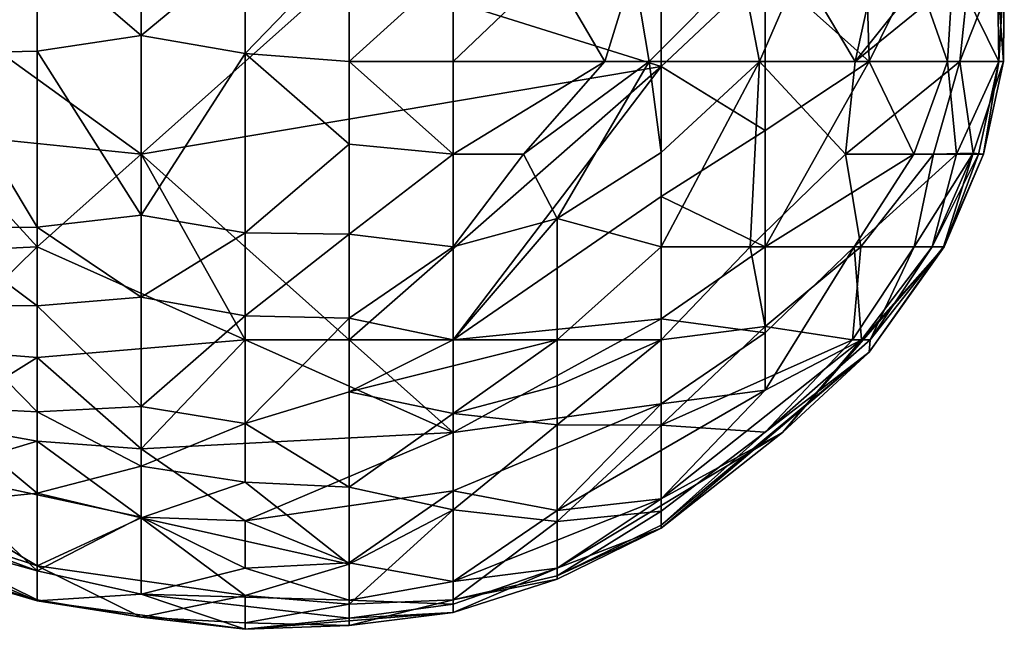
# Model space of a CAD drawing. Extents: x -1.05 to 1.05, y -0.36 to 0.36.
# Tile 223 of 226: x 0.9955 to 1.05, y 0.0547 to 0.0884. Entities that reach past the tile are written whole.
import ezdxf

# ---------------------------------------------------------------- set-up
doc = ezdxf.new("R2010")
doc.units = 0

msp = doc.modelspace()

# ---------------------------------------------------------------- linework, layer by layer
for points in [[(1.002209, 0.096815, 0.804687), (0.99645, 0.092452, 0.799772), (1.002209, 0.087506, 0.789942)], [(1.002209, 0.087506, 0.789942), (1.007968, 0.092284, 0.794857), (1.002209, 0.096815, 0.804687)], [(1.038684, 0.09121, 0.735878), (1.041738, 0.086076, 0.721134), (1.043989, 0.096343, 0.721134)], [(1.043989, 0.096343, 0.721134), (1.041738, 0.086076, 0.721134), (1.045851, 0.09121, 0.711304)], [(0.990691, 0.092178, 0.799772), (0.990691, 0.086507, 0.789942), (0.99645, 0.092452, 0.799772)], [(0.990691, 0.086507, 0.789942), (0.99645, 0.086649, 0.789942), (0.99645, 0.092452, 0.799772)], [(0.99645, 0.092452, 0.799772), (0.99645, 0.086649, 0.789942), (1.002209, 0.087506, 0.789942)], [(1.007968, 0.086521, 0.785027), (1.007968, 0.092284, 0.794857), (1.002209, 0.087506, 0.789942)], [(1.013728, 0.092462, 0.789942), (1.007968, 0.092284, 0.794857), (1.007968, 0.086521, 0.785027)], [(1.013728, 0.086076, 0.778814), (1.013728, 0.092462, 0.789942), (1.007968, 0.086521, 0.785027)], [(1.013728, 0.092462, 0.789942), (1.013728, 0.086076, 0.778814), (1.019487, 0.091296, 0.780112)], [(1.013728, 0.09121, 0.645282), (1.002209, 0.080943, 0.64965), (0.990691, 0.089262, 0.642496)], [(1.002209, 0.080943, 0.64965), (1.013728, 0.09121, 0.645282), (1.031005, 0.085791, 0.652326)], [(1.013728, 0.086076, 0.778814), (1.019487, 0.086076, 0.771071), (1.019487, 0.091296, 0.780112)], [(1.013728, 0.09121, 0.645282), (1.031005, 0.09121, 0.64851), (1.031005, 0.085791, 0.652326)], [(1.019487, 0.091296, 0.780112), (1.019487, 0.086076, 0.771071), (1.024876, 0.09121, 0.770282)], [(1.027888, 0.086076, 0.755538), (1.024876, 0.09121, 0.770282), (1.019487, 0.086076, 0.771071)], [(1.024876, 0.09121, 0.770282), (1.027888, 0.086076, 0.755538), (1.029473, 0.09121, 0.760453)], [(1.030344, 0.086076, 0.750623), (1.029473, 0.09121, 0.760453), (1.027888, 0.086076, 0.755538)], [(1.029473, 0.09121, 0.760453), (1.030344, 0.086076, 0.750623), (1.035454, 0.09121, 0.745708)], [(1.035454, 0.09121, 0.745708), (1.030344, 0.086076, 0.750623), (1.036443, 0.086076, 0.735878)], [(1.036765, 0.09121, 0.651253), (1.036765, 0.082246, 0.65724), (1.031005, 0.085791, 0.652326)], [(1.036765, 0.09121, 0.651253), (1.031005, 0.085791, 0.652326), (1.031005, 0.09121, 0.64851)], [(1.038684, 0.09121, 0.735878), (1.035454, 0.09121, 0.745708), (1.036443, 0.086076, 0.735878)], [(1.041738, 0.086076, 0.721134), (1.038684, 0.09121, 0.735878), (1.036443, 0.086076, 0.735878)], [(1.042524, 0.086076, 0.659801), (1.036765, 0.09121, 0.651253), (1.042379, 0.09121, 0.65724)], [(1.036765, 0.082246, 0.65724), (1.036765, 0.09121, 0.651253), (1.042524, 0.086076, 0.659801)], [(1.047545, 0.086076, 0.701474), (1.048069, 0.09121, 0.701474), (1.041738, 0.086076, 0.721134)], [(1.048069, 0.09121, 0.701474), (1.045851, 0.09121, 0.711304), (1.041738, 0.086076, 0.721134)], [(1.042524, 0.086076, 0.659801), (1.042379, 0.09121, 0.65724), (1.04504, 0.09121, 0.662155)], [(1.042524, 0.086076, 0.659801), (1.04504, 0.09121, 0.662155), (1.046854, 0.086076, 0.66707)], [(1.04504, 0.09121, 0.662155), (1.047164, 0.09121, 0.66707), (1.046854, 0.086076, 0.66707)], [(1.047164, 0.09121, 0.66707), (1.049702, 0.086076, 0.6769), (1.046854, 0.086076, 0.66707)], [(1.049702, 0.086076, 0.6769), (1.047164, 0.09121, 0.66707), (1.049631, 0.09121, 0.6769)], [(1.049561, 0.09121, 0.691644), (1.048069, 0.09121, 0.701474), (1.047545, 0.086076, 0.701474)], [(1.049963, 0.086076, 0.68673), (1.049561, 0.09121, 0.691644), (1.047545, 0.086076, 0.701474)], [(1.05, 0.09121, 0.68673), (1.049561, 0.09121, 0.691644), (1.049963, 0.086076, 0.68673)], [(1.049631, 0.09121, 0.6769), (1.05, 0.09121, 0.68673), (1.049702, 0.086076, 0.6769)], [(1.049702, 0.086076, 0.6769), (1.05, 0.09121, 0.68673), (1.049963, 0.086076, 0.68673)], [(1.002209, 0.080943, 0.64965), (0.990691, 0.082121, 0.647411), (0.990691, 0.089262, 0.642496)], [(0.99645, 0.086649, 0.789942), (1.002209, 0.077572, 0.770282), (1.002209, 0.087506, 0.789942)], [(1.007968, 0.086521, 0.785027), (1.002209, 0.087506, 0.789942), (1.002209, 0.077572, 0.770282)], [(0.990691, 0.086507, 0.789942), (0.99645, 0.076905, 0.770282), (0.99645, 0.086649, 0.789942)], [(0.990691, 0.076875, 0.770282), (0.99645, 0.076905, 0.770282), (0.990691, 0.086507, 0.789942)], [(0.99645, 0.076905, 0.770282), (1.002209, 0.077572, 0.770282), (0.99645, 0.086649, 0.789942)], [(1.007968, 0.076592, 0.765368), (1.007968, 0.086521, 0.785027), (1.002209, 0.077572, 0.770282)], [(1.013728, 0.081491, 0.770282), (1.013728, 0.086076, 0.778814), (1.007968, 0.086521, 0.785027)], [(1.013728, 0.081491, 0.770282), (1.007968, 0.086521, 0.785027), (1.007968, 0.076592, 0.765368)], [(1.031005, 0.085791, 0.652326), (1.013728, 0.070677, 0.658006), (1.002209, 0.080943, 0.64965)], [(1.019487, 0.080943, 0.761791), (1.013728, 0.086076, 0.778814), (1.013728, 0.081491, 0.770282)], [(1.019487, 0.086076, 0.771071), (1.013728, 0.086076, 0.778814), (1.019487, 0.080943, 0.761791)], [(1.031005, 0.085791, 0.652326), (1.019487, 0.070677, 0.659287), (1.013728, 0.070677, 0.658006)], [(1.019487, 0.080943, 0.761791), (1.023389, 0.080943, 0.755538), (1.027888, 0.086076, 0.755538)], [(1.019487, 0.080943, 0.761791), (1.027888, 0.086076, 0.755538), (1.019487, 0.086076, 0.771071)], [(1.031005, 0.078597, 0.65724), (1.019487, 0.070677, 0.659287), (1.031005, 0.085791, 0.652326)], [(1.027888, 0.086076, 0.755538), (1.023389, 0.080943, 0.755538), (1.030344, 0.086076, 0.750623)], [(1.030344, 0.086076, 0.750623), (1.023389, 0.080943, 0.755538), (1.025246, 0.077388, 0.745708)], [(1.031005, 0.081043, 0.740793), (1.030344, 0.086076, 0.750623), (1.025246, 0.077388, 0.745708)], [(1.030344, 0.086076, 0.750623), (1.031005, 0.081043, 0.740793), (1.036443, 0.086076, 0.735878)], [(1.036443, 0.086076, 0.735878), (1.031005, 0.081043, 0.740793), (1.031005, 0.07581, 0.731534)], [(1.035935, 0.07581, 0.721134), (1.036443, 0.086076, 0.735878), (1.031005, 0.07581, 0.731534)], [(1.031005, 0.085791, 0.652326), (1.036765, 0.082246, 0.65724), (1.031005, 0.078597, 0.65724)], [(1.036443, 0.086076, 0.735878), (1.035935, 0.07581, 0.721134), (1.041213, 0.080943, 0.716219)], [(1.041213, 0.080943, 0.716219), (1.041738, 0.086076, 0.721134), (1.036443, 0.086076, 0.735878)], [(1.036765, 0.082246, 0.65724), (1.042524, 0.086076, 0.659801), (1.036765, 0.075821, 0.662155)], [(1.044996, 0.080943, 0.66707), (1.036765, 0.075821, 0.662155), (1.042524, 0.086076, 0.659801)], [(1.047545, 0.086076, 0.701474), (1.041738, 0.086076, 0.721134), (1.041213, 0.080943, 0.716219)], [(1.046074, 0.080943, 0.701474), (1.047545, 0.086076, 0.701474), (1.041213, 0.080943, 0.716219)], [(1.044996, 0.080943, 0.66707), (1.042524, 0.086076, 0.659801), (1.046854, 0.086076, 0.66707)], [(1.047357, 0.080943, 0.671985), (1.044996, 0.080943, 0.66707), (1.046854, 0.086076, 0.66707)], [(1.048283, 0.081, 0.691644), (1.047545, 0.086076, 0.701474), (1.046074, 0.080943, 0.701474)], [(1.047357, 0.080943, 0.671985), (1.046854, 0.086076, 0.66707), (1.049702, 0.086076, 0.6769)], [(1.048579, 0.080943, 0.6769), (1.047357, 0.080943, 0.671985), (1.049702, 0.086076, 0.6769)], [(1.047545, 0.086076, 0.701474), (1.048283, 0.081, 0.691644), (1.049963, 0.086076, 0.68673)], [(1.048283, 0.081, 0.691644), (1.048851, 0.080943, 0.68673), (1.049963, 0.086076, 0.68673)], [(1.048579, 0.080943, 0.6769), (1.049702, 0.086076, 0.6769), (1.048851, 0.080943, 0.68673)], [(1.049702, 0.086076, 0.6769), (1.049963, 0.086076, 0.68673), (1.048851, 0.080943, 0.68673)], [(0.99645, 0.07581, 0.652297), (0.990691, 0.082121, 0.647411), (1.002209, 0.080943, 0.64965)], [(0.990691, 0.075546, 0.652326), (0.990691, 0.082121, 0.647411), (0.99645, 0.07581, 0.652297)], [(1.031005, 0.078597, 0.65724), (1.036765, 0.082246, 0.65724), (1.036765, 0.075821, 0.662155)], [(1.013728, 0.076527, 0.760453), (1.013728, 0.081491, 0.770282), (1.007968, 0.076592, 0.765368)], [(1.019487, 0.080943, 0.761791), (1.013728, 0.081491, 0.770282), (1.013728, 0.076527, 0.760453)], [(1.007968, 0.070677, 0.657166), (0.99645, 0.07581, 0.652297), (1.002209, 0.080943, 0.64965)], [(1.013728, 0.070677, 0.658006), (1.007968, 0.070677, 0.657166), (1.002209, 0.080943, 0.64965)], [(1.019487, 0.07581, 0.751971), (1.019487, 0.080943, 0.761791), (1.013728, 0.076527, 0.760453)], [(1.019487, 0.080943, 0.761791), (1.019487, 0.07581, 0.751971), (1.023389, 0.080943, 0.755538)], [(1.019487, 0.07581, 0.751971), (1.025246, 0.077388, 0.745708), (1.023389, 0.080943, 0.755538)], [(1.031005, 0.081043, 0.740793), (1.025246, 0.077388, 0.745708), (1.031005, 0.07581, 0.731534)], [(1.042058, 0.07581, 0.706389), (1.041213, 0.080943, 0.716219), (1.035935, 0.07581, 0.721134)], [(1.036765, 0.075821, 0.662155), (1.044996, 0.080943, 0.66707), (1.041695, 0.07581, 0.66707)], [(1.041213, 0.080943, 0.716219), (1.042058, 0.07581, 0.706389), (1.046074, 0.080943, 0.701474)], [(1.046003, 0.07581, 0.6769), (1.041695, 0.07581, 0.66707), (1.047357, 0.080943, 0.671985)], [(1.041695, 0.07581, 0.66707), (1.044996, 0.080943, 0.66707), (1.047357, 0.080943, 0.671985)], [(1.042058, 0.07581, 0.706389), (1.045007, 0.07581, 0.696559), (1.046074, 0.080943, 0.701474)], [(1.048283, 0.081, 0.691644), (1.046074, 0.080943, 0.701474), (1.045007, 0.07581, 0.696559)], [(1.046, 0.07581, 0.691644), (1.048283, 0.081, 0.691644), (1.045007, 0.07581, 0.696559)], [(1.048283, 0.081, 0.691644), (1.046, 0.07581, 0.691644), (1.046636, 0.07581, 0.68673)], [(1.046003, 0.07581, 0.6769), (1.047357, 0.080943, 0.671985), (1.048579, 0.080943, 0.6769)], [(1.046679, 0.07581, 0.681815), (1.046003, 0.07581, 0.6769), (1.048579, 0.080943, 0.6769)], [(1.048283, 0.081, 0.691644), (1.046636, 0.07581, 0.68673), (1.048851, 0.080943, 0.68673)], [(1.046679, 0.07581, 0.681815), (1.048851, 0.080943, 0.68673), (1.046636, 0.07581, 0.68673)], [(1.048851, 0.080943, 0.68673), (1.046679, 0.07581, 0.681815), (1.048579, 0.080943, 0.6769)], [(1.031005, 0.078597, 0.65724), (1.031005, 0.071833, 0.662155), (1.019487, 0.070677, 0.659287)], [(1.031005, 0.071833, 0.662155), (1.031005, 0.078597, 0.65724), (1.036765, 0.075821, 0.662155)], [(0.99645, 0.076905, 0.770282), (1.002209, 0.073034, 0.760453), (1.002209, 0.077572, 0.770282)], [(1.007968, 0.076592, 0.765368), (1.002209, 0.077572, 0.770282), (1.002209, 0.073034, 0.760453)], [(0.990691, 0.076875, 0.770282), (0.99645, 0.072558, 0.760453), (0.99645, 0.076905, 0.770282)], [(0.990691, 0.072569, 0.760453), (0.99645, 0.072558, 0.760453), (0.990691, 0.076875, 0.770282)], [(0.99645, 0.072558, 0.760453), (1.002209, 0.073034, 0.760453), (0.99645, 0.076905, 0.770282)], [(1.019487, 0.070677, 0.740847), (1.025246, 0.077388, 0.745708), (1.019487, 0.07581, 0.751971)], [(1.025246, 0.070677, 0.731821), (1.025246, 0.077388, 0.745708), (1.019487, 0.070677, 0.740847)], [(1.025246, 0.077388, 0.745708), (1.025246, 0.070677, 0.731821), (1.031005, 0.07581, 0.731534)], [(1.002209, 0.073034, 0.760453), (1.007968, 0.072008, 0.755538), (1.007968, 0.076592, 0.765368)], [(1.013728, 0.076527, 0.760453), (1.007968, 0.076592, 0.765368), (1.007968, 0.072008, 0.755538)], [(1.013728, 0.071867, 0.750623), (1.013728, 0.076527, 0.760453), (1.007968, 0.072008, 0.755538)], [(1.019487, 0.07581, 0.751971), (1.013728, 0.076527, 0.760453), (1.013728, 0.071867, 0.750623)], [(0.990691, 0.075546, 0.652326), (0.99645, 0.07581, 0.652297), (0.990691, 0.070149, 0.65724)], [(0.990691, 0.070149, 0.65724), (0.99645, 0.07581, 0.652297), (0.99645, 0.069695, 0.65724)], [(0.99645, 0.07581, 0.652297), (1.007968, 0.070677, 0.657166), (0.99645, 0.069695, 0.65724)], [(1.019487, 0.070677, 0.740847), (1.019487, 0.07581, 0.751971), (1.013728, 0.071867, 0.750623)], [(1.031005, 0.070677, 0.721525), (1.031005, 0.07581, 0.731534), (1.025246, 0.070677, 0.731821)], [(1.031005, 0.071833, 0.662155), (1.036765, 0.075821, 0.662155), (1.036765, 0.07106, 0.66707)], [(1.031005, 0.07581, 0.731534), (1.031005, 0.070677, 0.721525), (1.035935, 0.07581, 0.721134)], [(1.035935, 0.07581, 0.721134), (1.031005, 0.070677, 0.721525), (1.036765, 0.07141, 0.711304)], [(1.035935, 0.07581, 0.721134), (1.036765, 0.07141, 0.711304), (1.042058, 0.07581, 0.706389)], [(1.036765, 0.07106, 0.66707), (1.036765, 0.075821, 0.662155), (1.041695, 0.07581, 0.66707)], [(1.042087, 0.070677, 0.6769), (1.036765, 0.067882, 0.671985), (1.041695, 0.07581, 0.66707)], [(1.042058, 0.07581, 0.706389), (1.036765, 0.07141, 0.711304), (1.041605, 0.070677, 0.696559)], [(1.036765, 0.07106, 0.66707), (1.041695, 0.07581, 0.66707), (1.036765, 0.067882, 0.671985)], [(1.042524, 0.07, 0.68673), (1.037726, 0.065544, 0.681815), (1.046679, 0.07581, 0.681815)], [(1.042087, 0.070677, 0.6769), (1.046679, 0.07581, 0.681815), (1.037726, 0.065544, 0.681815)], [(1.041605, 0.070677, 0.696559), (1.045007, 0.07581, 0.696559), (1.042058, 0.07581, 0.706389)], [(1.041605, 0.070677, 0.696559), (1.042583, 0.070677, 0.691644), (1.045007, 0.07581, 0.696559)], [(1.046003, 0.07581, 0.6769), (1.042087, 0.070677, 0.6769), (1.041695, 0.07581, 0.66707)], [(1.046679, 0.07581, 0.681815), (1.042087, 0.070677, 0.6769), (1.046003, 0.07581, 0.6769)], [(1.042583, 0.070677, 0.691644), (1.042524, 0.07, 0.68673), (1.046636, 0.07581, 0.68673)], [(1.046636, 0.07581, 0.68673), (1.042524, 0.07, 0.68673), (1.046679, 0.07581, 0.681815)], [(1.045007, 0.07581, 0.696559), (1.042583, 0.070677, 0.691644), (1.046, 0.07581, 0.691644)], [(1.046636, 0.07581, 0.68673), (1.046, 0.07581, 0.691644), (1.042583, 0.070677, 0.691644)], [(0.990691, 0.072569, 0.760453), (0.99645, 0.066693, 0.745708), (0.99645, 0.072558, 0.760453)], [(0.990691, 0.066984, 0.745708), (0.99645, 0.066693, 0.745708), (0.990691, 0.072569, 0.760453)], [(1.002209, 0.066978, 0.745708), (1.002209, 0.073034, 0.760453), (0.99645, 0.072558, 0.760453)], [(1.002209, 0.066978, 0.745708), (0.99645, 0.072558, 0.760453), (0.99645, 0.066693, 0.745708)], [(1.007968, 0.072008, 0.755538), (1.002209, 0.073034, 0.760453), (1.002209, 0.066978, 0.745708)], [(1.002209, 0.066978, 0.745708), (1.007968, 0.066047, 0.740793), (1.007968, 0.072008, 0.755538)], [(1.013728, 0.071867, 0.750623), (1.007968, 0.072008, 0.755538), (1.007968, 0.066047, 0.740793)], [(1.007968, 0.066047, 0.740793), (1.013728, 0.067793, 0.740793), (1.013728, 0.071867, 0.750623)], [(1.019487, 0.070677, 0.740847), (1.013728, 0.071867, 0.750623), (1.013728, 0.067793, 0.740793)], [(1.019487, 0.070677, 0.659287), (1.031005, 0.071833, 0.662155), (1.019487, 0.065544, 0.663351)], [(1.019487, 0.065544, 0.663351), (1.031005, 0.071833, 0.662155), (1.031005, 0.067124, 0.66707)], [(1.031005, 0.067124, 0.66707), (1.031005, 0.071833, 0.662155), (1.036765, 0.07106, 0.66707)], [(1.031005, 0.070677, 0.721525), (1.031005, 0.065955, 0.711304), (1.036765, 0.07141, 0.711304)], [(1.041605, 0.070677, 0.696559), (1.036765, 0.07141, 0.711304), (1.031005, 0.065955, 0.711304)], [(1.031005, 0.067124, 0.66707), (1.036765, 0.07106, 0.66707), (1.036765, 0.067882, 0.671985)], [(1.007968, 0.070677, 0.657166), (1.002209, 0.064645, 0.662155), (0.99645, 0.069695, 0.65724)], [(1.019487, 0.065544, 0.663351), (1.002209, 0.064645, 0.662155), (1.007968, 0.070677, 0.657166)], [(1.013728, 0.070677, 0.658006), (1.019487, 0.065544, 0.663351), (1.007968, 0.070677, 0.657166)], [(1.025246, 0.070677, 0.731821), (1.013728, 0.067793, 0.740793), (1.019487, 0.06659, 0.730963)], [(1.025246, 0.070677, 0.731821), (1.019487, 0.070677, 0.740847), (1.013728, 0.067793, 0.740793)], [(1.019487, 0.070677, 0.659287), (1.019487, 0.065544, 0.663351), (1.013728, 0.070677, 0.658006)], [(1.025246, 0.06813, 0.726049), (1.025246, 0.070677, 0.731821), (1.019487, 0.06659, 0.730963)], [(1.031005, 0.070677, 0.721525), (1.025246, 0.06813, 0.726049), (1.025246, 0.065978, 0.721134)], [(1.031005, 0.070677, 0.721525), (1.025246, 0.070677, 0.731821), (1.025246, 0.06813, 0.726049)], [(1.031005, 0.065955, 0.711304), (1.031005, 0.070677, 0.721525), (1.025246, 0.065978, 0.721134)], [(1.036765, 0.065562, 0.696559), (1.041605, 0.070677, 0.696559), (1.031005, 0.065955, 0.711304)], [(1.031005, 0.061874, 0.6769), (1.042087, 0.070677, 0.6769), (1.037726, 0.065544, 0.681815)], [(1.036765, 0.067882, 0.671985), (1.042087, 0.070677, 0.6769), (1.031005, 0.061874, 0.6769)], [(1.036765, 0.065562, 0.696559), (1.042524, 0.07, 0.68673), (1.042583, 0.070677, 0.691644)], [(1.036765, 0.065562, 0.696559), (1.042583, 0.070677, 0.691644), (1.041605, 0.070677, 0.696559)], [(0.990691, 0.066103, 0.662155), (0.990691, 0.070149, 0.65724), (0.99645, 0.069695, 0.65724)], [(1.031005, 0.060414, 0.691644), (1.042524, 0.07, 0.68673), (1.036765, 0.065562, 0.696559)], [(1.031005, 0.060414, 0.691644), (1.031005, 0.060255, 0.68673), (1.042524, 0.07, 0.68673)], [(1.042524, 0.07, 0.68673), (1.031005, 0.060255, 0.68673), (1.037726, 0.065544, 0.681815)], [(0.990691, 0.066103, 0.662155), (0.99645, 0.069695, 0.65724), (0.99645, 0.065073, 0.662155)], [(0.99645, 0.069695, 0.65724), (1.002209, 0.064645, 0.662155), (0.99645, 0.065073, 0.662155)], [(1.013728, 0.06252, 0.726049), (1.013728, 0.067793, 0.740793), (1.007968, 0.066047, 0.740793)], [(1.019487, 0.06659, 0.730963), (1.013728, 0.067793, 0.740793), (1.013728, 0.06252, 0.726049)], [(1.025246, 0.065978, 0.721134), (1.025246, 0.06813, 0.726049), (1.019487, 0.06659, 0.730963)], [(1.025246, 0.061238, 0.671985), (1.031005, 0.067124, 0.66707), (1.036765, 0.067882, 0.671985)], [(1.031005, 0.061874, 0.6769), (1.025246, 0.061238, 0.671985), (1.036765, 0.067882, 0.671985)], [(1.019487, 0.06232, 0.66707), (1.031005, 0.067124, 0.66707), (1.025246, 0.061238, 0.671985)], [(1.031005, 0.067124, 0.66707), (1.019487, 0.06232, 0.66707), (1.019487, 0.065544, 0.663351)], [(0.990691, 0.061605, 0.726049), (0.99645, 0.062183, 0.730963), (0.990691, 0.066984, 0.745708)], [(0.99645, 0.066693, 0.745708), (0.990691, 0.066984, 0.745708), (0.99645, 0.062183, 0.730963)], [(1.002209, 0.066978, 0.745708), (0.99645, 0.066693, 0.745708), (1.002209, 0.063688, 0.735878)], [(1.002209, 0.063688, 0.735878), (0.99645, 0.066693, 0.745708), (0.99645, 0.062183, 0.730963)], [(1.002209, 0.063688, 0.735878), (1.007968, 0.066047, 0.740793), (1.002209, 0.066978, 0.745708)], [(1.019487, 0.06126, 0.716219), (1.019487, 0.06659, 0.730963), (1.013728, 0.06252, 0.726049)], [(1.025246, 0.065978, 0.721134), (1.019487, 0.06659, 0.730963), (1.019487, 0.06126, 0.716219)], [(0.990691, 0.066103, 0.662155), (0.99645, 0.065073, 0.662155), (0.990691, 0.063339, 0.66707)], [(1.002209, 0.063688, 0.735878), (1.007968, 0.062806, 0.730963), (1.007968, 0.066047, 0.740793)], [(1.013728, 0.06252, 0.726049), (1.007968, 0.066047, 0.740793), (1.007968, 0.062806, 0.730963)], [(1.025246, 0.060627, 0.706389), (1.025246, 0.065978, 0.721134), (1.019487, 0.06126, 0.716219)], [(1.025246, 0.065978, 0.721134), (1.025246, 0.060627, 0.706389), (1.031005, 0.065955, 0.711304)], [(1.002209, 0.064645, 0.662155), (1.019487, 0.065544, 0.663351), (1.007968, 0.060667, 0.66707)], [(1.007968, 0.060667, 0.66707), (1.019487, 0.065544, 0.663351), (1.019487, 0.06232, 0.66707)], [(1.031005, 0.065955, 0.711304), (1.025246, 0.060627, 0.706389), (1.031005, 0.061186, 0.696559)], [(1.025246, 0.058032, 0.681815), (1.037726, 0.065544, 0.681815), (1.031005, 0.060255, 0.68673)], [(1.031005, 0.061874, 0.6769), (1.037726, 0.065544, 0.681815), (1.025246, 0.058032, 0.681815)], [(1.031005, 0.065955, 0.711304), (1.031005, 0.061186, 0.696559), (1.036765, 0.065562, 0.696559)], [(1.036765, 0.065562, 0.696559), (1.031005, 0.061186, 0.696559), (1.031005, 0.060414, 0.691644)], [(0.990691, 0.063339, 0.66707), (0.99645, 0.065073, 0.662155), (1.002209, 0.060868, 0.66707)], [(0.99645, 0.065073, 0.662155), (1.002209, 0.064645, 0.662155), (1.002209, 0.060868, 0.66707)], [(1.002209, 0.060868, 0.66707), (1.002209, 0.064645, 0.662155), (1.007968, 0.060667, 0.66707)], [(0.984931, 0.062137, 0.6769), (0.990691, 0.063339, 0.66707), (0.99645, 0.057886, 0.6769)], [(0.990691, 0.063339, 0.66707), (1.002209, 0.060868, 0.66707), (0.99645, 0.057886, 0.6769)], [(0.99645, 0.062183, 0.730963), (1.002209, 0.060831, 0.726049), (1.002209, 0.063688, 0.735878)], [(1.002209, 0.060831, 0.726049), (1.007968, 0.062806, 0.730963), (1.002209, 0.063688, 0.735878)], [(1.007968, 0.062806, 0.730963), (1.002209, 0.060831, 0.726049), (1.013728, 0.058264, 0.711304)], [(1.013728, 0.058264, 0.711304), (1.013728, 0.06252, 0.726049), (1.007968, 0.062806, 0.730963)], [(0.99645, 0.058173, 0.711304), (0.99645, 0.062183, 0.730963), (0.990691, 0.061605, 0.726049)], [(1.002209, 0.060831, 0.726049), (0.99645, 0.062183, 0.730963), (0.99645, 0.058173, 0.711304)], [(1.019487, 0.06232, 0.66707), (1.013728, 0.058328, 0.671985), (1.007968, 0.060667, 0.66707)], [(1.013728, 0.058264, 0.711304), (1.019487, 0.06126, 0.716219), (1.013728, 0.06252, 0.726049)], [(1.019487, 0.057299, 0.6769), (1.013728, 0.058328, 0.671985), (1.019487, 0.06232, 0.66707)], [(1.019487, 0.06232, 0.66707), (1.025246, 0.061238, 0.671985), (1.019487, 0.057299, 0.6769)], [(0.984931, 0.061105, 0.681815), (0.984931, 0.062137, 0.6769), (0.99645, 0.057886, 0.6769)], [(0.984931, 0.061968, 0.721134), (0.99645, 0.058173, 0.711304), (0.990691, 0.061605, 0.726049)], [(0.99645, 0.058173, 0.711304), (0.984931, 0.061968, 0.721134), (0.99645, 0.056284, 0.696559)], [(0.984931, 0.061968, 0.721134), (0.990691, 0.057935, 0.696559), (0.99645, 0.056284, 0.696559)], [(1.025246, 0.058032, 0.681815), (1.019487, 0.057299, 0.6769), (1.031005, 0.061874, 0.6769)], [(1.019487, 0.057299, 0.6769), (1.025246, 0.061238, 0.671985), (1.031005, 0.061874, 0.6769)], [(0.984931, 0.061105, 0.681815), (0.99645, 0.056226, 0.68673), (0.984103, 0.060411, 0.696559)], [(0.99645, 0.056226, 0.68673), (0.984931, 0.061105, 0.681815), (0.99645, 0.057886, 0.6769)], [(1.013728, 0.056045, 0.701474), (1.019487, 0.06126, 0.716219), (1.013728, 0.058264, 0.711304)], [(1.013728, 0.056045, 0.701474), (1.019487, 0.056296, 0.696559), (1.019487, 0.06126, 0.716219)], [(1.025246, 0.060627, 0.706389), (1.019487, 0.06126, 0.716219), (1.019487, 0.056296, 0.696559)], [(1.025246, 0.060627, 0.706389), (1.025246, 0.057616, 0.691644), (1.031005, 0.061186, 0.696559)], [(1.031005, 0.061186, 0.696559), (1.025246, 0.057616, 0.691644), (1.031005, 0.060414, 0.691644)], [(1.002209, 0.056607, 0.6769), (0.99645, 0.057886, 0.6769), (1.002209, 0.060868, 0.66707)], [(0.99645, 0.058173, 0.711304), (1.007968, 0.056529, 0.706389), (1.002209, 0.060831, 0.726049)], [(1.007968, 0.060667, 0.66707), (1.007968, 0.058048, 0.671985), (1.002209, 0.060868, 0.66707)], [(1.007968, 0.058048, 0.671985), (1.002209, 0.056607, 0.6769), (1.002209, 0.060868, 0.66707)], [(1.002209, 0.060831, 0.726049), (1.007968, 0.056529, 0.706389), (1.013728, 0.058264, 0.711304)], [(1.013728, 0.058328, 0.671985), (1.007968, 0.058048, 0.671985), (1.007968, 0.060667, 0.66707)], [(1.019487, 0.056296, 0.696559), (1.025246, 0.057616, 0.691644), (1.025246, 0.060627, 0.706389)], [(0.984103, 0.060411, 0.696559), (0.99645, 0.056226, 0.68673), (0.990691, 0.057935, 0.696559)], [(1.031005, 0.060414, 0.691644), (1.025246, 0.057616, 0.691644), (1.031005, 0.060255, 0.68673)], [(1.031005, 0.060255, 0.68673), (1.025246, 0.057616, 0.691644), (1.025246, 0.057425, 0.68673)], [(1.025246, 0.058032, 0.681815), (1.031005, 0.060255, 0.68673), (1.025246, 0.057425, 0.68673)], [(1.007968, 0.058048, 0.671985), (1.013728, 0.058328, 0.671985), (1.013728, 0.056275, 0.6769)], [(1.013728, 0.058328, 0.671985), (1.019487, 0.057299, 0.6769), (1.013728, 0.056275, 0.6769)], [(0.990691, 0.057935, 0.696559), (0.99645, 0.056226, 0.68673), (0.99645, 0.056284, 0.696559)], [(0.99645, 0.058173, 0.711304), (1.002209, 0.055332, 0.696559), (1.007968, 0.056529, 0.706389)], [(0.99645, 0.056284, 0.696559), (1.002209, 0.055332, 0.696559), (0.99645, 0.058173, 0.711304)], [(0.99645, 0.056226, 0.68673), (0.99645, 0.057886, 0.6769), (1.002209, 0.056607, 0.6769)], [(1.002209, 0.056607, 0.6769), (1.007968, 0.058048, 0.671985), (1.013728, 0.056275, 0.6769)], [(1.007968, 0.056529, 0.706389), (1.013728, 0.056045, 0.701474), (1.013728, 0.058264, 0.711304)], [(1.019487, 0.055585, 0.68673), (1.025246, 0.058032, 0.681815), (1.025246, 0.057425, 0.68673)], [(1.019487, 0.05604, 0.681815), (1.025246, 0.058032, 0.681815), (1.019487, 0.055585, 0.68673)], [(1.019487, 0.05604, 0.681815), (1.019487, 0.057299, 0.6769), (1.025246, 0.058032, 0.681815)], [(1.013728, 0.056275, 0.6769), (1.019487, 0.057299, 0.6769), (1.019487, 0.05604, 0.681815)], [(1.019487, 0.056296, 0.696559), (1.025246, 0.057425, 0.68673), (1.025246, 0.057616, 0.691644)], [(1.019487, 0.055585, 0.68673), (1.025246, 0.057425, 0.68673), (1.019487, 0.056296, 0.696559)], [(0.99645, 0.056226, 0.68673), (1.002209, 0.056607, 0.6769), (1.007968, 0.054659, 0.68673)], [(1.002209, 0.055332, 0.696559), (0.99645, 0.056284, 0.696559), (0.99645, 0.056226, 0.68673)], [(1.002209, 0.055332, 0.696559), (0.99645, 0.056226, 0.68673), (1.007968, 0.054659, 0.68673)], [(1.002209, 0.056607, 0.6769), (1.013728, 0.056275, 0.6769), (1.013728, 0.055277, 0.681642)], [(1.007968, 0.054659, 0.68673), (1.002209, 0.056607, 0.6769), (1.013728, 0.055277, 0.681642)], [(1.002209, 0.055332, 0.696559), (1.007968, 0.055011, 0.696559), (1.007968, 0.056529, 0.706389)], [(1.007968, 0.055011, 0.696559), (1.013728, 0.056045, 0.701474), (1.007968, 0.056529, 0.706389)], [(1.013728, 0.054872, 0.691644), (1.019487, 0.056296, 0.696559), (1.013728, 0.056045, 0.701474)], [(1.019487, 0.056296, 0.696559), (1.013728, 0.054872, 0.691644), (1.019487, 0.055585, 0.68673)], [(1.013728, 0.055277, 0.681642), (1.013728, 0.056275, 0.6769), (1.019487, 0.05604, 0.681815)], [(1.013728, 0.056045, 0.701474), (1.007968, 0.055011, 0.696559), (1.013728, 0.054872, 0.691644)], [(1.013728, 0.055277, 0.681642), (1.019487, 0.05604, 0.681815), (1.019487, 0.055585, 0.68673)], [(1.007968, 0.055011, 0.696559), (1.002209, 0.055332, 0.696559), (1.007968, 0.054659, 0.68673)], [(1.013728, 0.054872, 0.691644), (1.007968, 0.054659, 0.68673), (1.019487, 0.055585, 0.68673)], [(1.007968, 0.054659, 0.68673), (1.013728, 0.055277, 0.681642), (1.019487, 0.055585, 0.68673)], [(1.007968, 0.054659, 0.68673), (1.013728, 0.054872, 0.691644), (1.007968, 0.055011, 0.696559)]]:
    msp.add_3dface(points)

doc.saveas('drawing.dxf')
